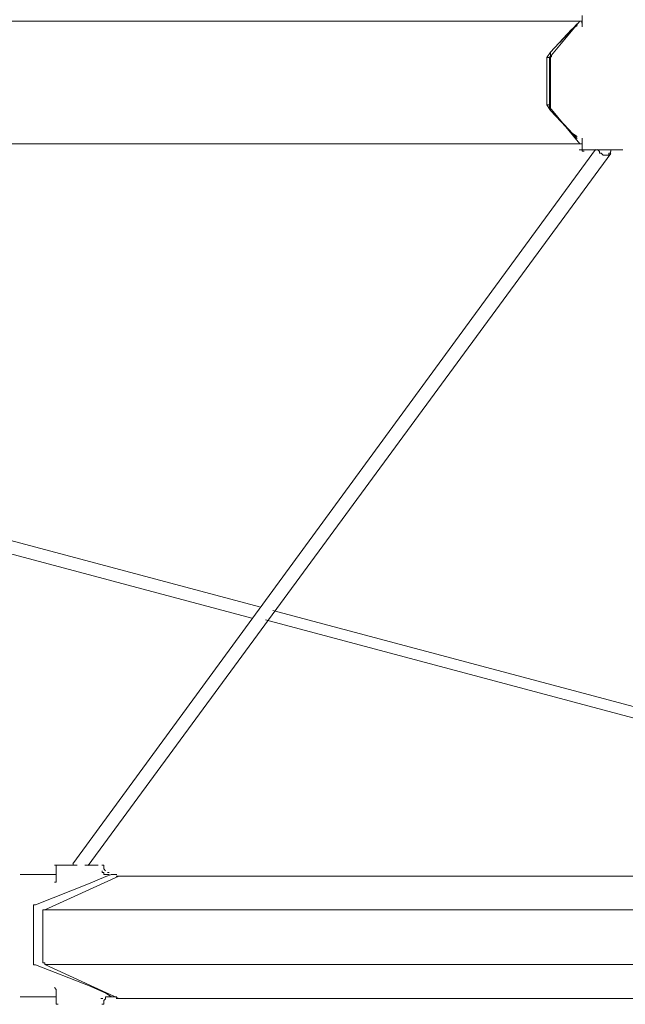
# Model space of a CAD drawing. Header units: millimetres. Extents: x 31.8 to 48.8, y -27.2 to 6.6.
# Tile 9 of 79: x 36.2 to 37.1, y -24.8 to -23.4. Entities that reach past the tile are written whole.
import ezdxf

# ---------------------------------------------------------------- set-up
doc = ezdxf.new("R2010")
doc.units = ezdxf.units.MM
doc.header["$MEASUREMENT"] = 0
doc.layers.add('Livello 1', color=7, linetype='Continuous', lineweight=0)

msp = doc.modelspace()

# ---------------------------------------------------------------- linework, layer by layer
at = {"layer": 'Livello 1', "color": 250, "lineweight": 5, "true_color": 0x1d1d1b}
for points, knots in [([(37.0174, -23.4122), (37.0174, -23.4122), (36.835, -23.4122), (36.835, -23.4122), (36.835, -23.4122), (36.6528, -23.4122), (36.6528, -23.4122), (36.6528, -23.4122), (36.4731, -23.4122), (36.4731, -23.4122), (36.4731, -23.4122), (36.2961, -23.4122), (36.2961, -23.4122), (36.2961, -23.4122), (36.1218, -23.4122), (36.1218, -23.4122), (36.1218, -23.4122), (35.9502, -23.4122), (35.9502, -23.4122), (35.9502, -23.4122), (35.7784, -23.4122), (35.7784, -23.4122), (35.7784, -23.4122), (35.6095, -23.4122), (35.6095, -23.4122), (35.6095, -23.4122), (35.4458, -23.4122), (35.4458, -23.4122), (35.4458, -23.4122), (35.2822, -23.4122), (35.2822, -23.4122), (35.2822, -23.4122), (35.1214, -23.4122), (35.1214, -23.4122), (35.1214, -23.4122), (34.9659, -23.4122), (34.9659, -23.4122), (34.9659, -23.4122), (34.8103, -23.4122), (34.8103, -23.4122), (34.8103, -23.4122), (34.6602, -23.4122), (34.6602, -23.4122), (34.6602, -23.4122), (34.5125, -23.4122), (34.5125, -23.4122), (34.5125, -23.4122), (34.3703, -23.4122), (34.3703, -23.4122), (34.3703, -23.4122), (34.2283, -23.4122), (34.2283, -23.4122), (34.2283, -23.4122), (34.0915, -23.4122), (34.0915, -23.4122), (34.0915, -23.4122), (33.9601, -23.4122), (33.9601, -23.4122), (33.9601, -23.4122), (33.8314, -23.4122), (33.8314, -23.4122), (33.8314, -23.4122), (33.7052, -23.4122), (33.7052, -23.4122), (33.7052, -23.4122), (33.5846, -23.4122), (33.5846, -23.4122), (33.5846, -23.4122), (33.4665, -23.4122), (33.4665, -23.4122), (33.4665, -23.4122), (33.3566, -23.4122), (33.3566, -23.4122), (33.3566, -23.4122), (33.2469, -23.4122), (33.2469, -23.4122), (33.2469, -23.4122), (33.1448, -23.4122), (33.1448, -23.4122), (33.1448, -23.4122), (33.0455, -23.4122), (33.0455, -23.4122), (33.0455, -23.4122), (32.9491, -23.4122), (32.9491, -23.4122), (32.9491, -23.4122), (32.8606, -23.4122), (32.8606, -23.4122), (32.8606, -23.4122), (32.7746, -23.4122), (32.7746, -23.4122), (32.7746, -23.4122), (32.6942, -23.4122), (32.6942, -23.4122), (32.6942, -23.4122), (32.6192, -23.4122), (32.6192, -23.4122), (32.6192, -23.4122), (32.5495, -23.4122), (32.5495, -23.4122), (32.5495, -23.4122), (32.4824, -23.4122), (32.4824, -23.4122), (32.4824, -23.4122), (32.4233, -23.4122), (32.4233, -23.4122), (32.4233, -23.4122), (32.367, -23.4122), (32.367, -23.4122), (32.367, -23.4122), (32.316, -23.4122), (32.316, -23.4122), (32.316, -23.4122), (32.2733, -23.4122), (32.2733, -23.4122), (32.2733, -23.4122), (32.2329, -23.4122), (32.2329, -23.4122), (32.2329, -23.4122), (32.1982, -23.4122), (32.1982, -23.4122), (32.1982, -23.4122), (32.1686, -23.4122), (32.1686, -23.4122), (32.1686, -23.4122), (32.1444, -23.4122), (32.1444, -23.4122), (32.1444, -23.4122), (32.1257, -23.4122), (32.1257, -23.4122), (32.1257, -23.4122), (32.1122, -23.4122), (32.1122, -23.4122), (32.1122, -23.4122), (32.104, -23.4122), (32.104, -23.4122), (32.104, -23.4122), (32.1013, -23.4122), (32.1013, -23.4122)], [0, 0, 0, 0, 1, 1, 1, 2, 2, 2, 3, 3, 3, 4, 4, 4, 5, 5, 5, 6, 6, 6, 7, 7, 7, 8, 8, 8, 9, 9, 9, 10, 10, 10, 11, 11, 11, 12, 12, 12, 13, 13, 13, 14, 14, 14, 15, 15, 15, 16, 16, 16, 17, 17, 17, 18, 18, 18, 19, 19, 19, 20, 20, 20, 21, 21, 21, 22, 22, 22, 23, 23, 23, 24, 24, 24, 25, 25, 25, 26, 26, 26, 27, 27, 27, 28, 28, 28, 29, 29, 29, 30, 30, 30, 31, 31, 31, 32, 32, 32, 33, 33, 33, 34, 34, 34, 35, 35, 35, 36, 36, 36, 37, 37, 37, 38, 38, 38, 39, 39, 39, 40, 40, 40, 41, 41, 41, 42, 42, 42, 43, 43, 43, 44, 44, 44, 45, 45, 45, 46, 46, 46, 46]), ([(37.0206, -23.4125), (37.0206, -23.4125), (37.0206, -23.4125), (37.0206, -23.4125), (37.0206, -23.4125), (37.0179, -23.4125), (37.0179, -23.4125)], [0, 0, 0, 0, 1, 1, 1, 2, 2, 2, 2]), ([(37.0213, -23.4177), (37.0213, -23.4177), (37.0213, -23.4177), (37.0213, -23.4177), (37.0213, -23.4177), (37.0213, -23.4204), (37.0213, -23.4204)], [0, 0, 0, 0, 1, 1, 1, 2, 2, 2, 2]), ([(36.9763, -23.4585), (36.9763, -23.4585), (36.9763, -23.4585), (36.9763, -23.4585), (36.9763, -23.4585), (36.9763, -23.4558), (36.9763, -23.4558)], [0, 0, 0, 0, 1, 1, 1, 2, 2, 2, 2]), ([(36.9777, -23.4603), (36.9777, -23.4603), (36.9777, -23.4603), (36.9777, -23.4603), (36.9777, -23.4603), (36.9777, -23.4628), (36.9777, -23.4628), (36.9777, -23.4628), (36.975, -23.4628), (36.975, -23.4628)], [0, 0, 0, 0, 1, 1, 1, 2, 2, 2, 3, 3, 3, 3]), ([(36.975, -23.5348), (36.975, -23.5348), (36.975, -23.5348), (36.975, -23.5348), (36.975, -23.5348), (36.9777, -23.5371), (36.9777, -23.5371)], [0, 0, 0, 0, 1, 1, 1, 2, 2, 2, 2]), ([(36.9763, -23.5382), (36.9763, -23.5382), (36.9763, -23.5382), (36.9763, -23.5382), (36.9763, -23.5382), (36.9763, -23.5355), (36.9763, -23.5355)], [0, 0, 0, 0, 1, 1, 1, 2, 2, 2, 2]), ([(37.0213, -23.5773), (37.0213, -23.5773), (37.0213, -23.5773), (37.0213, -23.5773), (37.0213, -23.5773), (37.0213, -23.58), (37.0213, -23.58)], [0, 0, 0, 0, 1, 1, 1, 2, 2, 2, 2]), ([(32.1013, -23.5852), (32.1013, -23.5852), (32.104, -23.5852), (32.104, -23.5852), (32.104, -23.5852), (32.1122, -23.5852), (32.1122, -23.5852), (32.1122, -23.5852), (32.1257, -23.5852), (32.1257, -23.5852), (32.1257, -23.5852), (32.1444, -23.5852), (32.1444, -23.5852), (32.1444, -23.5852), (32.1686, -23.5852), (32.1686, -23.5852), (32.1686, -23.5852), (32.1982, -23.5852), (32.1982, -23.5852), (32.1982, -23.5852), (32.2329, -23.5852), (32.2329, -23.5852), (32.2329, -23.5852), (32.2733, -23.5852), (32.2733, -23.5852), (32.2733, -23.5852), (32.316, -23.5852), (32.316, -23.5852), (32.316, -23.5852), (32.367, -23.5852), (32.367, -23.5852), (32.367, -23.5852), (32.4233, -23.5852), (32.4233, -23.5852), (32.4233, -23.5852), (32.4824, -23.5852), (32.4824, -23.5852), (32.4824, -23.5852), (32.5495, -23.5852), (32.5495, -23.5852), (32.5495, -23.5852), (32.6192, -23.5852), (32.6192, -23.5852), (32.6192, -23.5852), (32.6942, -23.5852), (32.6942, -23.5852), (32.6942, -23.5852), (32.7746, -23.5852), (32.7746, -23.5852), (32.7746, -23.5852), (32.8606, -23.5852), (32.8606, -23.5852), (32.8606, -23.5852), (32.9491, -23.5852), (32.9491, -23.5852), (32.9491, -23.5852), (33.0455, -23.5852), (33.0455, -23.5852), (33.0455, -23.5852), (33.1448, -23.5852), (33.1448, -23.5852), (33.1448, -23.5852), (33.2469, -23.5852), (33.2469, -23.5852), (33.2469, -23.5852), (33.3566, -23.5852), (33.3566, -23.5852), (33.3566, -23.5852), (33.4665, -23.5852), (33.4665, -23.5852), (33.4665, -23.5852), (33.5846, -23.5852), (33.5846, -23.5852), (33.5846, -23.5852), (33.7052, -23.5852), (33.7052, -23.5852), (33.7052, -23.5852), (33.8314, -23.5852), (33.8314, -23.5852), (33.8314, -23.5852), (33.9601, -23.5852), (33.9601, -23.5852), (33.9601, -23.5852), (34.0915, -23.5852), (34.0915, -23.5852), (34.0915, -23.5852), (34.2283, -23.5852), (34.2283, -23.5852), (34.2283, -23.5852), (34.3703, -23.5852), (34.3703, -23.5852), (34.3703, -23.5852), (34.5125, -23.5852), (34.5125, -23.5852), (34.5125, -23.5852), (34.6602, -23.5852), (34.6602, -23.5852), (34.6602, -23.5852), (34.8103, -23.5852), (34.8103, -23.5852), (34.8103, -23.5852), (34.9659, -23.5852), (34.9659, -23.5852), (34.9659, -23.5852), (35.1214, -23.5852), (35.1214, -23.5852), (35.1214, -23.5852), (35.2822, -23.5852), (35.2822, -23.5852), (35.2822, -23.5852), (35.4458, -23.5852), (35.4458, -23.5852), (35.4458, -23.5852), (35.6095, -23.5852), (35.6095, -23.5852), (35.6095, -23.5852), (35.7784, -23.5852), (35.7784, -23.5852), (35.7784, -23.5852), (35.9502, -23.5852), (35.9502, -23.5852), (35.9502, -23.5852), (36.1218, -23.5852), (36.1218, -23.5852), (36.1218, -23.5852), (36.2961, -23.5852), (36.2961, -23.5852), (36.2961, -23.5852), (36.4731, -23.5852), (36.4731, -23.5852), (36.4731, -23.5852), (36.6528, -23.5852), (36.6528, -23.5852), (36.6528, -23.5852), (36.835, -23.5852), (36.835, -23.5852), (36.835, -23.5852), (37.0174, -23.5852), (37.0174, -23.5852)], [0, 0, 0, 0, 1, 1, 1, 2, 2, 2, 3, 3, 3, 4, 4, 4, 5, 5, 5, 6, 6, 6, 7, 7, 7, 8, 8, 8, 9, 9, 9, 10, 10, 10, 11, 11, 11, 12, 12, 12, 13, 13, 13, 14, 14, 14, 15, 15, 15, 16, 16, 16, 17, 17, 17, 18, 18, 18, 19, 19, 19, 20, 20, 20, 21, 21, 21, 22, 22, 22, 23, 23, 23, 24, 24, 24, 25, 25, 25, 26, 26, 26, 27, 27, 27, 28, 28, 28, 29, 29, 29, 30, 30, 30, 31, 31, 31, 32, 32, 32, 33, 33, 33, 34, 34, 34, 35, 35, 35, 36, 36, 36, 37, 37, 37, 38, 38, 38, 39, 39, 39, 40, 40, 40, 41, 41, 41, 42, 42, 42, 43, 43, 43, 44, 44, 44, 45, 45, 45, 46, 46, 46, 46]), ([(37.0784, -23.594), (37.0784, -23.594), (37.0784, -23.594), (37.0784, -23.594), (37.0784, -23.594), (37.073, -23.594), (37.073, -23.594), (37.073, -23.594), (37.0621, -23.594), (37.0621, -23.594), (37.0621, -23.594), (37.0515, -23.594), (37.0515, -23.594), (37.0515, -23.594), (37.038, -23.594), (37.038, -23.594), (37.038, -23.594), (37.0274, -23.594), (37.0274, -23.594), (37.0274, -23.594), (37.0219, -23.594), (37.0219, -23.594), (37.0219, -23.594), (37.0167, -23.594), (37.0167, -23.594)], [0, 0, 0, 0, 1, 1, 1, 2, 2, 2, 3, 3, 3, 4, 4, 4, 5, 5, 5, 6, 6, 6, 7, 7, 7, 8, 8, 8, 8]), ([(37.0179, -23.5852), (37.0179, -23.5852), (37.0179, -23.5852), (37.0179, -23.5852), (37.0179, -23.5852), (37.0206, -23.5852), (37.0206, -23.5852)], [0, 0, 0, 0, 1, 1, 1, 2, 2, 2, 2]), ([(37.0213, -23.5931), (37.0213, -23.5931), (37.0213, -23.5931), (37.0213, -23.5931), (37.0213, -23.5931), (37.0213, -23.5958), (37.0213, -23.5958), (37.0213, -23.5958), (37.024, -23.5958), (37.024, -23.5958)], [0, 0, 0, 0, 1, 1, 1, 2, 2, 2, 3, 3, 3, 3]), ([(37.0531, -23.6014), (37.0531, -23.6014), (37.0531, -23.6014), (37.0531, -23.6014), (37.0531, -23.6014), (37.0508, -23.6014), (37.0508, -23.6014), (37.0508, -23.6014), (37.0481, -23.5987), (37.0481, -23.5987), (37.0481, -23.5987), (37.0454, -23.5987), (37.0454, -23.5987), (37.0454, -23.5987), (37.0454, -23.596), (37.0454, -23.596), (37.0454, -23.596), (37.0427, -23.5935), (37.0427, -23.5935)], [0, 0, 0, 0, 1, 1, 1, 2, 2, 2, 3, 3, 3, 4, 4, 4, 5, 5, 5, 6, 6, 6, 6]), ([(37.0612, -23.596), (37.0612, -23.596), (37.0612, -23.596), (37.0612, -23.596), (37.0612, -23.596), (37.0612, -23.5987), (37.0612, -23.5987), (37.0612, -23.5987), (37.0585, -23.5987), (37.0585, -23.5987), (37.0585, -23.5987), (37.0585, -23.6014), (37.0585, -23.6014), (37.0585, -23.6014), (37.056, -23.6014), (37.056, -23.6014), (37.056, -23.6014), (37.0531, -23.6014), (37.0531, -23.6014)], [0, 0, 0, 0, 1, 1, 1, 2, 2, 2, 3, 3, 3, 4, 4, 4, 5, 5, 5, 6, 6, 6, 6]), ([(36.2762, -24.6034), (36.2762, -24.6034), (36.2762, -24.6034), (36.2762, -24.6034), (36.2762, -24.6034), (36.2787, -24.6034), (36.2787, -24.6034), (36.2787, -24.6034), (36.2841, -24.6034), (36.2841, -24.6034), (36.2841, -24.6034), (36.2947, -24.6034), (36.2947, -24.6034), (36.2947, -24.6034), (36.3083, -24.6034), (36.3083, -24.6034)], [0, 0, 0, 0, 1, 1, 1, 2, 2, 2, 3, 3, 3, 4, 4, 4, 5, 5, 5, 5]), ([(36.2814, -24.6034), (36.2814, -24.6034), (36.2814, -24.6034), (36.2814, -24.6034), (36.2814, -24.6034), (36.2787, -24.6034), (36.2787, -24.6034), (36.2787, -24.6034), (36.2787, -24.6061), (36.2787, -24.6061)], [0, 0, 0, 0, 1, 1, 1, 2, 2, 2, 3, 3, 3, 3]), ([(36.3189, -24.6034), (36.3189, -24.6034), (36.3189, -24.6034), (36.3189, -24.6034), (36.3189, -24.6034), (36.3297, -24.6034), (36.3297, -24.6034), (36.3297, -24.6034), (36.3351, -24.6034), (36.3351, -24.6034), (36.3351, -24.6034), (36.3379, -24.6034), (36.3379, -24.6034)], [0, 0, 0, 0, 1, 1, 1, 2, 2, 2, 3, 3, 3, 4, 4, 4, 4]), ([(36.3458, -24.6061), (36.3458, -24.6061), (36.3458, -24.6061), (36.3458, -24.6061), (36.3458, -24.6061), (36.3458, -24.6034), (36.3458, -24.6034), (36.3458, -24.6034), (36.343, -24.6034), (36.343, -24.6034)], [0, 0, 0, 0, 1, 1, 1, 2, 2, 2, 3, 3, 3, 3]), ([(36.3433, -24.6113), (36.3433, -24.6113), (36.3433, -24.614), (36.3433, -24.614), (36.3433, -24.614), (36.346, -24.614), (36.346, -24.614), (36.346, -24.614), (36.346, -24.6165), (36.346, -24.6165), (36.346, -24.6165), (36.3487, -24.6165), (36.3487, -24.6165)], [0, 0, 0, 0, 1, 1, 1, 2, 2, 2, 3, 3, 3, 4, 4, 4, 4]), ([(36.3534, -24.6165), (36.3534, -24.6165), (36.3534, -24.6165), (36.3534, -24.6165), (36.3534, -24.6165), (36.3509, -24.6165), (36.3509, -24.6165)], [0, 0, 0, 0, 1, 1, 1, 2, 2, 2, 2]), ([(36.3591, -24.6165), (36.3591, -24.6165), (36.3591, -24.6165), (36.3591, -24.6165), (36.3591, -24.6165), (36.3564, -24.6165), (36.3564, -24.6165)], [0, 0, 0, 0, 1, 1, 1, 2, 2, 2, 2]), ([(37.8864, -24.619), (37.8864, -24.619), (37.7496, -24.619), (37.7496, -24.619), (37.7496, -24.619), (37.6155, -24.619), (37.6155, -24.619), (37.6155, -24.619), (37.4841, -24.619), (37.4841, -24.619), (37.4841, -24.619), (37.3552, -24.619), (37.3552, -24.619), (37.3552, -24.619), (37.2267, -24.619), (37.2267, -24.619), (37.2267, -24.619), (37.1007, -24.619), (37.1007, -24.619), (37.1007, -24.619), (36.9799, -24.619), (36.9799, -24.619), (36.9799, -24.619), (36.8594, -24.619), (36.8594, -24.619), (36.8594, -24.619), (36.744, -24.619), (36.744, -24.619), (36.744, -24.619), (36.6311, -24.619), (36.6311, -24.619), (36.6311, -24.619), (36.5212, -24.619), (36.5212, -24.619), (36.5212, -24.619), (36.4142, -24.619), (36.4142, -24.619), (36.4142, -24.619), (36.3631, -24.619), (36.3631, -24.619)], [0, 0, 0, 0, 1, 1, 1, 2, 2, 2, 3, 3, 3, 4, 4, 4, 5, 5, 5, 6, 6, 6, 7, 7, 7, 8, 8, 8, 9, 9, 9, 10, 10, 10, 11, 11, 11, 12, 12, 12, 13, 13, 13, 13]), ([(36.3695, -24.619), (36.3695, -24.619), (36.4713, -24.619), (36.4713, -24.619), (36.4713, -24.619), (36.5756, -24.619), (36.5756, -24.619), (36.5756, -24.619), (36.6858, -24.619), (36.6858, -24.619), (36.6858, -24.619), (36.7982, -24.619), (36.7982, -24.619), (36.7982, -24.619), (36.9133, -24.619), (36.9133, -24.619), (36.9133, -24.619), (37.0312, -24.619), (37.0312, -24.619), (37.0312, -24.619), (37.1517, -24.619), (37.1517, -24.619), (37.1517, -24.619), (37.275, -24.619), (37.275, -24.619), (37.275, -24.619), (37.401, -24.619), (37.401, -24.619), (37.401, -24.619), (37.5297, -24.619), (37.5297, -24.619), (37.5297, -24.619), (37.6609, -24.619), (37.6609, -24.619), (37.6609, -24.619), (37.792, -24.619), (37.792, -24.619), (37.792, -24.619), (37.9261, -24.619), (37.9261, -24.619), (37.9261, -24.619), (38.0602, -24.619), (38.0602, -24.619), (38.0602, -24.619), (38.1966, -24.619), (38.1966, -24.619), (38.1966, -24.619), (38.3334, -24.619), (38.3334, -24.619), (38.3334, -24.619), (38.47, -24.619), (38.47, -24.619), (38.47, -24.619), (38.6091, -24.619), (38.6091, -24.619), (38.6091, -24.619), (38.7486, -24.619), (38.7486, -24.619), (38.7486, -24.619), (38.8879, -24.619), (38.8879, -24.619), (38.8879, -24.619), (39.0274, -24.619), (39.0274, -24.619), (39.0274, -24.619), (39.1665, -24.619), (39.1665, -24.619), (39.1665, -24.619), (39.3033, -24.619), (39.3033, -24.619), (39.3033, -24.619), (39.4426, -24.619), (39.4426, -24.619), (39.4426, -24.619), (39.5792, -24.619), (39.5792, -24.619), (39.5792, -24.619), (39.7158, -24.619), (39.7158, -24.619), (39.7158, -24.619), (39.8499, -24.619), (39.8499, -24.619), (39.8499, -24.619), (39.9836, -24.619), (39.9836, -24.619), (39.9836, -24.619), (40.115, -24.619), (40.115, -24.619), (40.115, -24.619), (40.2464, -24.619), (40.2464, -24.619), (40.2464, -24.619), (40.3723, -24.619), (40.3723, -24.619), (40.3723, -24.619), (40.4981, -24.619), (40.4981, -24.619), (40.4981, -24.619), (40.6214, -24.619), (40.6214, -24.619), (40.6214, -24.619), (40.7446, -24.619), (40.7446, -24.619), (40.7446, -24.619), (40.8625, -24.619), (40.8625, -24.619), (40.8625, -24.619), (40.9778, -24.619), (40.9778, -24.619), (40.9778, -24.619), (41.0903, -24.619), (41.0903, -24.619), (41.0903, -24.619), (41.1973, -24.619), (41.1973, -24.619), (41.1973, -24.619), (41.3045, -24.619), (41.3045, -24.619), (41.3045, -24.619), (41.4066, -24.619), (41.4066, -24.619)], [0, 0, 0, 0, 1, 1, 1, 2, 2, 2, 3, 3, 3, 4, 4, 4, 5, 5, 5, 6, 6, 6, 7, 7, 7, 8, 8, 8, 9, 9, 9, 10, 10, 10, 11, 11, 11, 12, 12, 12, 13, 13, 13, 14, 14, 14, 15, 15, 15, 16, 16, 16, 17, 17, 17, 18, 18, 18, 19, 19, 19, 20, 20, 20, 21, 21, 21, 22, 22, 22, 23, 23, 23, 24, 24, 24, 25, 25, 25, 26, 26, 26, 27, 27, 27, 28, 28, 28, 29, 29, 29, 30, 30, 30, 31, 31, 31, 32, 32, 32, 33, 33, 33, 34, 34, 34, 35, 35, 35, 36, 36, 36, 37, 37, 37, 38, 38, 38, 39, 39, 39, 40, 40, 40, 40]), ([(36.2787, -24.6246), (36.2787, -24.6246), (36.2787, -24.6273), (36.2787, -24.6273), (36.2787, -24.6273), (36.276, -24.6273), (36.276, -24.6273)], [0, 0, 0, 0, 1, 1, 1, 2, 2, 2, 2]), ([(36.2491, -24.6592), (36.2491, -24.6592), (36.2491, -24.6592), (36.2491, -24.6592), (36.2491, -24.6592), (36.2464, -24.6592), (36.2464, -24.6592), (36.2464, -24.6592), (36.2464, -24.6619), (36.2464, -24.6619)], [0, 0, 0, 0, 1, 1, 1, 2, 2, 2, 3, 3, 3, 3]), ([(36.2597, -24.6693), (36.2597, -24.6693), (36.2597, -24.6693), (36.2597, -24.6693), (36.2597, -24.6693), (36.2597, -24.6666), (36.2597, -24.6666), (36.2597, -24.6666), (36.2624, -24.6666), (36.2624, -24.6666)], [0, 0, 0, 0, 1, 1, 1, 2, 2, 2, 3, 3, 3, 3]), ([(36.2624, -24.6666), (36.2624, -24.6666), (36.3668, -24.6666), (36.3668, -24.6666), (36.3668, -24.6666), (36.4767, -24.6666), (36.4767, -24.6666), (36.4767, -24.6666), (36.5918, -24.6666), (36.5918, -24.6666), (36.5918, -24.6666), (36.7097, -24.6666), (36.7097, -24.6666), (36.7097, -24.6666), (36.8275, -24.6666), (36.8275, -24.6666), (36.8275, -24.6666), (36.9508, -24.6666), (36.9508, -24.6666), (36.9508, -24.6666), (37.0768, -24.6666), (37.0768, -24.6666), (37.0768, -24.6666), (37.2055, -24.6666), (37.2055, -24.6666), (37.2055, -24.6666), (37.3367, -24.6666), (37.3367, -24.6666), (37.3367, -24.6666), (37.4708, -24.6666), (37.4708, -24.6666), (37.4708, -24.6666), (37.6071, -24.6666), (37.6071, -24.6666), (37.6071, -24.6666), (37.7439, -24.6666), (37.7439, -24.6666), (37.7439, -24.6666), (37.8832, -24.6666), (37.8832, -24.6666), (37.8832, -24.6666), (38.0252, -24.6666), (38.0252, -24.6666), (38.0252, -24.6666), (38.1673, -24.6666), (38.1673, -24.6666), (38.1673, -24.6666), (38.309, -24.6666), (38.309, -24.6666), (38.309, -24.6666), (38.454, -24.6666), (38.454, -24.6666), (38.454, -24.6666), (38.5987, -24.6666), (38.5987, -24.6666), (38.5987, -24.6666), (38.7432, -24.6666), (38.7432, -24.6666), (38.7432, -24.6666), (38.8879, -24.6666), (38.8879, -24.6666), (38.8879, -24.6666), (39.0326, -24.6666), (39.0326, -24.6666), (39.0326, -24.6666), (39.1773, -24.6666), (39.1773, -24.6666), (39.1773, -24.6666), (39.3221, -24.6666), (39.3221, -24.6666), (39.3221, -24.6666), (39.4666, -24.6666), (39.4666, -24.6666), (39.4666, -24.6666), (39.6088, -24.6666), (39.6088, -24.6666), (39.6088, -24.6666), (39.7506, -24.6666), (39.7506, -24.6666), (39.7506, -24.6666), (39.8899, -24.6666), (39.8899, -24.6666), (39.8899, -24.6666), (40.0294, -24.6666), (40.0294, -24.6666), (40.0294, -24.6666), (40.1685, -24.6666), (40.1685, -24.6666), (40.1685, -24.6666), (40.3026, -24.6666), (40.3026, -24.6666), (40.3026, -24.6666), (40.4365, -24.6666), (40.4365, -24.6666), (40.4365, -24.6666), (40.5678, -24.6666), (40.5678, -24.6666), (40.5678, -24.6666), (40.6965, -24.6666), (40.6965, -24.6666), (40.6965, -24.6666), (40.8223, -24.6666), (40.8223, -24.6666), (40.8223, -24.6666), (40.9456, -24.6666), (40.9456, -24.6666), (40.9456, -24.6666), (41.0661, -24.6666), (41.0661, -24.6666), (41.0661, -24.6666), (41.184, -24.6666), (41.184, -24.6666), (41.184, -24.6666), (41.2966, -24.6666), (41.2966, -24.6666), (41.2966, -24.6666), (41.4066, -24.6666), (41.4066, -24.6666), (41.4066, -24.6666), (41.5136, -24.6666), (41.5136, -24.6666)], [0, 0, 0, 0, 1, 1, 1, 2, 2, 2, 3, 3, 3, 4, 4, 4, 5, 5, 5, 6, 6, 6, 7, 7, 7, 8, 8, 8, 9, 9, 9, 10, 10, 10, 11, 11, 11, 12, 12, 12, 13, 13, 13, 14, 14, 14, 15, 15, 15, 16, 16, 16, 17, 17, 17, 18, 18, 18, 19, 19, 19, 20, 20, 20, 21, 21, 21, 22, 22, 22, 23, 23, 23, 24, 24, 24, 25, 25, 25, 26, 26, 26, 27, 27, 27, 28, 28, 28, 29, 29, 29, 30, 30, 30, 31, 31, 31, 32, 32, 32, 33, 33, 33, 34, 34, 34, 35, 35, 35, 36, 36, 36, 37, 37, 37, 38, 38, 38, 39, 39, 39, 40, 40, 40, 40]), ([(36.2464, -24.7416), (36.2464, -24.7416), (36.2464, -24.7416), (36.2464, -24.7416), (36.2464, -24.7416), (36.2464, -24.7443), (36.2464, -24.7443), (36.2464, -24.7443), (36.2491, -24.7443), (36.2491, -24.7443)], [0, 0, 0, 0, 1, 1, 1, 2, 2, 2, 3, 3, 3, 3]), ([(36.2624, -24.7438), (36.2624, -24.7438), (36.2624, -24.7411), (36.2624, -24.7411), (36.2624, -24.7411), (36.2597, -24.7411), (36.2597, -24.7411), (36.2597, -24.7411), (36.2597, -24.7386), (36.2597, -24.7386)], [0, 0, 0, 0, 1, 1, 1, 2, 2, 2, 3, 3, 3, 3]), ([(41.5136, -24.7438), (41.5136, -24.7438), (41.4066, -24.7438), (41.4066, -24.7438), (41.4066, -24.7438), (41.2966, -24.7438), (41.2966, -24.7438), (41.2966, -24.7438), (41.184, -24.7438), (41.184, -24.7438), (41.184, -24.7438), (41.0661, -24.7438), (41.0661, -24.7438), (41.0661, -24.7438), (40.9456, -24.7438), (40.9456, -24.7438), (40.9456, -24.7438), (40.8223, -24.7438), (40.8223, -24.7438), (40.8223, -24.7438), (40.6965, -24.7438), (40.6965, -24.7438), (40.6965, -24.7438), (40.5678, -24.7438), (40.5678, -24.7438), (40.5678, -24.7438), (40.4365, -24.7438), (40.4365, -24.7438), (40.4365, -24.7438), (40.3026, -24.7438), (40.3026, -24.7438), (40.3026, -24.7438), (40.1685, -24.7438), (40.1685, -24.7438), (40.1685, -24.7438), (40.0294, -24.7438), (40.0294, -24.7438), (40.0294, -24.7438), (39.8899, -24.7438), (39.8899, -24.7438), (39.8899, -24.7438), (39.7506, -24.7438), (39.7506, -24.7438), (39.7506, -24.7438), (39.6088, -24.7438), (39.6088, -24.7438), (39.6088, -24.7438), (39.4666, -24.7438), (39.4666, -24.7438), (39.4666, -24.7438), (39.3221, -24.7438), (39.3221, -24.7438), (39.3221, -24.7438), (39.1773, -24.7438), (39.1773, -24.7438), (39.1773, -24.7438), (39.0326, -24.7438), (39.0326, -24.7438), (39.0326, -24.7438), (38.8879, -24.7438), (38.8879, -24.7438), (38.8879, -24.7438), (38.7432, -24.7438), (38.7432, -24.7438), (38.7432, -24.7438), (38.5987, -24.7438), (38.5987, -24.7438), (38.5987, -24.7438), (38.454, -24.7438), (38.454, -24.7438), (38.454, -24.7438), (38.309, -24.7438), (38.309, -24.7438), (38.309, -24.7438), (38.1673, -24.7438), (38.1673, -24.7438), (38.1673, -24.7438), (38.0252, -24.7438), (38.0252, -24.7438), (38.0252, -24.7438), (37.8832, -24.7438), (37.8832, -24.7438), (37.8832, -24.7438), (37.7439, -24.7438), (37.7439, -24.7438), (37.7439, -24.7438), (37.6071, -24.7438), (37.6071, -24.7438), (37.6071, -24.7438), (37.4708, -24.7438), (37.4708, -24.7438), (37.4708, -24.7438), (37.3367, -24.7438), (37.3367, -24.7438), (37.3367, -24.7438), (37.2055, -24.7438), (37.2055, -24.7438), (37.2055, -24.7438), (37.0768, -24.7438), (37.0768, -24.7438), (37.0768, -24.7438), (36.9508, -24.7438), (36.9508, -24.7438), (36.9508, -24.7438), (36.8275, -24.7438), (36.8275, -24.7438), (36.8275, -24.7438), (36.7097, -24.7438), (36.7097, -24.7438), (36.7097, -24.7438), (36.5918, -24.7438), (36.5918, -24.7438), (36.5918, -24.7438), (36.4767, -24.7438), (36.4767, -24.7438), (36.4767, -24.7438), (36.3668, -24.7438), (36.3668, -24.7438), (36.3668, -24.7438), (36.2624, -24.7438), (36.2624, -24.7438)], [0, 0, 0, 0, 1, 1, 1, 2, 2, 2, 3, 3, 3, 4, 4, 4, 5, 5, 5, 6, 6, 6, 7, 7, 7, 8, 8, 8, 9, 9, 9, 10, 10, 10, 11, 11, 11, 12, 12, 12, 13, 13, 13, 14, 14, 14, 15, 15, 15, 16, 16, 16, 17, 17, 17, 18, 18, 18, 19, 19, 19, 20, 20, 20, 21, 21, 21, 22, 22, 22, 23, 23, 23, 24, 24, 24, 25, 25, 25, 26, 26, 26, 27, 27, 27, 28, 28, 28, 29, 29, 29, 30, 30, 30, 31, 31, 31, 32, 32, 32, 33, 33, 33, 34, 34, 34, 35, 35, 35, 36, 36, 36, 37, 37, 37, 38, 38, 38, 39, 39, 39, 40, 40, 40, 40]), ([(36.276, -24.7761), (36.276, -24.7761), (36.276, -24.7761), (36.276, -24.7761), (36.276, -24.7761), (36.2787, -24.7788), (36.2787, -24.7788)], [0, 0, 0, 0, 1, 1, 1, 2, 2, 2, 2]), ([(36.3482, -24.7919), (36.3482, -24.7919), (36.3482, -24.7892), (36.3482, -24.7892), (36.3482, -24.7892), (36.3509, -24.7892), (36.3509, -24.7892)], [0, 0, 0, 0, 1, 1, 1, 2, 2, 2, 2]), ([(36.3509, -24.7892), (36.3509, -24.7892), (36.3509, -24.7892), (36.3509, -24.7892), (36.3509, -24.7892), (36.3534, -24.7892), (36.3534, -24.7892)], [0, 0, 0, 0, 1, 1, 1, 2, 2, 2, 2]), ([(36.3564, -24.7892), (36.3564, -24.7892), (36.3564, -24.7892), (36.3564, -24.7892), (36.3564, -24.7892), (36.3591, -24.7892), (36.3591, -24.7892)], [0, 0, 0, 0, 1, 1, 1, 2, 2, 2, 2]), ([(36.2787, -24.7973), (36.2787, -24.7973), (36.2787, -24.7973), (36.2787, -24.7973), (36.2787, -24.7973), (36.2787, -24.7998), (36.2787, -24.7998), (36.2787, -24.7998), (36.2814, -24.7998), (36.2814, -24.7998)], [0, 0, 0, 0, 1, 1, 1, 2, 2, 2, 3, 3, 3, 3]), ([(36.343, -24.7998), (36.343, -24.7998), (36.343, -24.7998), (36.343, -24.7998), (36.343, -24.7998), (36.3458, -24.7998), (36.3458, -24.7998), (36.3458, -24.7998), (36.3458, -24.7973), (36.3458, -24.7973)], [0, 0, 0, 0, 1, 1, 1, 2, 2, 2, 3, 3, 3, 3]), ([(36.3458, -24.7946), (36.3458, -24.7946), (36.3458, -24.7946), (36.3458, -24.7946), (36.3458, -24.7946), (36.3482, -24.7919), (36.3482, -24.7919)], [0, 0, 0, 0, 1, 1, 1, 2, 2, 2, 2]), ([(36.3631, -24.7917), (36.3631, -24.7917), (36.4142, -24.7917), (36.4142, -24.7917), (36.4142, -24.7917), (36.5212, -24.7917), (36.5212, -24.7917), (36.5212, -24.7917), (36.6311, -24.7917), (36.6311, -24.7917), (36.6311, -24.7917), (36.744, -24.7917), (36.744, -24.7917), (36.744, -24.7917), (36.8594, -24.7917), (36.8594, -24.7917), (36.8594, -24.7917), (36.9799, -24.7917), (36.9799, -24.7917), (36.9799, -24.7917), (37.1007, -24.7917), (37.1007, -24.7917), (37.1007, -24.7917), (37.2267, -24.7917), (37.2267, -24.7917), (37.2267, -24.7917), (37.3552, -24.7917), (37.3552, -24.7917), (37.3552, -24.7917), (37.4841, -24.7917), (37.4841, -24.7917), (37.4841, -24.7917), (37.6155, -24.7917), (37.6155, -24.7917), (37.6155, -24.7917), (37.7496, -24.7917), (37.7496, -24.7917), (37.7496, -24.7917), (37.8864, -24.7917), (37.8864, -24.7917)], [0, 0, 0, 0, 1, 1, 1, 2, 2, 2, 3, 3, 3, 4, 4, 4, 5, 5, 5, 6, 6, 6, 7, 7, 7, 8, 8, 8, 9, 9, 9, 10, 10, 10, 11, 11, 11, 12, 12, 12, 13, 13, 13, 13]), ([(36.3668, -24.7917), (36.3668, -24.7917), (36.4713, -24.7917), (36.4713, -24.7917), (36.4713, -24.7917), (36.5756, -24.7917), (36.5756, -24.7917), (36.5756, -24.7917), (36.6858, -24.7917), (36.6858, -24.7917), (36.6858, -24.7917), (36.7955, -24.7917), (36.7955, -24.7917), (36.7955, -24.7917), (36.9133, -24.7917), (36.9133, -24.7917), (36.9133, -24.7917), (37.0312, -24.7917), (37.0312, -24.7917), (37.0312, -24.7917), (37.1517, -24.7917), (37.1517, -24.7917), (37.1517, -24.7917), (37.275, -24.7917), (37.275, -24.7917), (37.275, -24.7917), (37.401, -24.7917), (37.401, -24.7917), (37.401, -24.7917), (37.5297, -24.7917), (37.5297, -24.7917), (37.5297, -24.7917), (37.6581, -24.7917), (37.6581, -24.7917), (37.6581, -24.7917), (37.7893, -24.7917), (37.7893, -24.7917), (37.7893, -24.7917), (37.9234, -24.7917), (37.9234, -24.7917), (37.9234, -24.7917), (38.0602, -24.7917), (38.0602, -24.7917), (38.0602, -24.7917), (38.1966, -24.7917), (38.1966, -24.7917), (38.1966, -24.7917), (38.3334, -24.7917), (38.3334, -24.7917), (38.3334, -24.7917), (38.47, -24.7917), (38.47, -24.7917), (38.47, -24.7917), (38.6091, -24.7917), (38.6091, -24.7917), (38.6091, -24.7917), (38.7486, -24.7917), (38.7486, -24.7917), (38.7486, -24.7917), (38.8879, -24.7917), (38.8879, -24.7917), (38.8879, -24.7917), (39.0274, -24.7917), (39.0274, -24.7917), (39.0274, -24.7917), (39.1665, -24.7917), (39.1665, -24.7917), (39.1665, -24.7917), (39.3033, -24.7917), (39.3033, -24.7917), (39.3033, -24.7917), (39.4426, -24.7917), (39.4426, -24.7917), (39.4426, -24.7917), (39.5792, -24.7917), (39.5792, -24.7917), (39.5792, -24.7917), (39.7158, -24.7917), (39.7158, -24.7917), (39.7158, -24.7917), (39.8499, -24.7917), (39.8499, -24.7917), (39.8499, -24.7917), (39.9836, -24.7917), (39.9836, -24.7917), (39.9836, -24.7917), (40.115, -24.7917), (40.115, -24.7917), (40.115, -24.7917), (40.2464, -24.7917), (40.2464, -24.7917), (40.2464, -24.7917), (40.3748, -24.7917), (40.3748, -24.7917), (40.3748, -24.7917), (40.5008, -24.7917), (40.5008, -24.7917), (40.5008, -24.7917), (40.6241, -24.7917), (40.6241, -24.7917), (40.6241, -24.7917), (40.7446, -24.7917), (40.7446, -24.7917), (40.7446, -24.7917), (40.8625, -24.7917), (40.8625, -24.7917), (40.8625, -24.7917), (40.9778, -24.7917), (40.9778, -24.7917), (40.9778, -24.7917), (41.0903, -24.7917), (41.0903, -24.7917), (41.0903, -24.7917), (41.2, -24.7917), (41.2, -24.7917), (41.2, -24.7917), (41.3045, -24.7917), (41.3045, -24.7917), (41.3045, -24.7917), (41.4066, -24.7917), (41.4066, -24.7917)], [0, 0, 0, 0, 1, 1, 1, 2, 2, 2, 3, 3, 3, 4, 4, 4, 5, 5, 5, 6, 6, 6, 7, 7, 7, 8, 8, 8, 9, 9, 9, 10, 10, 10, 11, 11, 11, 12, 12, 12, 13, 13, 13, 14, 14, 14, 15, 15, 15, 16, 16, 16, 17, 17, 17, 18, 18, 18, 19, 19, 19, 20, 20, 20, 21, 21, 21, 22, 22, 22, 23, 23, 23, 24, 24, 24, 25, 25, 25, 26, 26, 26, 27, 27, 27, 28, 28, 28, 29, 29, 29, 30, 30, 30, 31, 31, 31, 32, 32, 32, 33, 33, 33, 34, 34, 34, 35, 35, 35, 36, 36, 36, 37, 37, 37, 38, 38, 38, 39, 39, 39, 40, 40, 40, 40])]:
    msp.add_open_spline(points, degree=3, knots=knots, dxfattribs=at)
for points in [[(36.9777, -23.4603), (36.9777, -23.4603), (37.0179, -23.4125), (37.0179, -23.4125)], [(37.0206, -23.4149), (37.0206, -23.4149), (37.0206, -23.4125), (37.0206, -23.4125)], [(37.0213, -23.4043), (37.0213, -23.4043), (37.0213, -23.4177), (37.0213, -23.4177)], [(36.9763, -23.4558), (36.9763, -23.4558), (37.0059, -23.424), (37.0059, -23.424)], [(36.9896, -23.4425), (36.9896, -23.4425), (37.014, -23.4161), (37.014, -23.4161)], [(37.0059, -23.424), (37.0059, -23.424), (37.014, -23.4186), (37.014, -23.4186)], [(36.9711, -23.4637), (36.9711, -23.4637), (36.9763, -23.4558), (36.9763, -23.4558)], [(36.9763, -23.4637), (36.9763, -23.4637), (36.9711, -23.4637), (36.9711, -23.4637)], [(36.9711, -23.5303), (36.9711, -23.5303), (36.9711, -23.4637), (36.9711, -23.4637)], [(36.975, -23.5348), (36.975, -23.5348), (36.975, -23.4628), (36.975, -23.4628)], [(36.9763, -23.5355), (36.9763, -23.5355), (36.9763, -23.4585), (36.9763, -23.4585)], [(36.9763, -23.5303), (36.9763, -23.5303), (36.9711, -23.5303), (36.9711, -23.5303)], [(36.9763, -23.5382), (36.9763, -23.5382), (36.9711, -23.5303), (36.9711, -23.5303)], [(37.0059, -23.57), (37.0059, -23.57), (36.9763, -23.5382), (36.9763, -23.5382)], [(37.0179, -23.5852), (37.0179, -23.5852), (36.9777, -23.5371), (36.9777, -23.5371)], [(37.014, -23.5779), (37.014, -23.5779), (36.9896, -23.5513), (36.9896, -23.5513)], [(37.014, -23.5752), (37.014, -23.5752), (37.0059, -23.57), (37.0059, -23.57)], [(37.0213, -23.58), (37.0213, -23.58), (37.0213, -23.5931), (37.0213, -23.5931)], [(37.0398, -23.5935), (37.0398, -23.5935), (36.3022, -24.6014), (36.3022, -24.6014)], [(37.0614, -23.5962), (37.0614, -23.5962), (37.0614, -23.5935), (37.0614, -23.5935)], [(34.1136, -23.6037), (34.1136, -23.6037), (36.5548, -24.2548), (36.5548, -24.2548)], [(36.5657, -24.2388), (36.5657, -24.2388), (34.1535, -23.5958), (34.1535, -23.5958)], [(36.3239, -24.6041), (36.3239, -24.6041), (37.0614, -23.5989), (37.0614, -23.5989)], [(37.9216, -24.6002), (37.9216, -24.6002), (36.5844, -24.2442), (36.5844, -24.2442)], [(36.5738, -24.2573), (36.5738, -24.2573), (37.8814, -24.6056), (37.8814, -24.6056)], [(36.2787, -24.6061), (36.2787, -24.6061), (36.2787, -24.6246), (36.2787, -24.6246)], [(36.3024, -24.6041), (36.3024, -24.6041), (36.3024, -24.6014), (36.3024, -24.6014)], [(36.3458, -24.6088), (36.3458, -24.6088), (36.3458, -24.6061), (36.3458, -24.6061)], [(36.3482, -24.6115), (36.3482, -24.6115), (36.3458, -24.6088), (36.3458, -24.6088)], [(36.2787, -24.6165), (36.2787, -24.6165), (36.2277, -24.6165), (36.2277, -24.6165)], [(36.2624, -24.6666), (36.2624, -24.6666), (36.3668, -24.619), (36.3668, -24.619)], [(36.3487, -24.6192), (36.3487, -24.6192), (36.3243, -24.63), (36.3243, -24.63)], [(36.3487, -24.6165), (36.3487, -24.6165), (36.346, -24.6165), (36.346, -24.6165)], [(36.3564, -24.6165), (36.3564, -24.6165), (36.3487, -24.6192), (36.3487, -24.6192)], [(36.3514, -24.6165), (36.3514, -24.6165), (36.3487, -24.6165), (36.3487, -24.6165)], [(36.3534, -24.614), (36.3534, -24.614), (36.3509, -24.614), (36.3509, -24.614)], [(36.3643, -24.6165), (36.3643, -24.6165), (36.3561, -24.6165), (36.3561, -24.6165)], [(36.3243, -24.63), (36.3243, -24.63), (36.2491, -24.6592), (36.2491, -24.6592)], [(36.2464, -24.6619), (36.2464, -24.6619), (36.2464, -24.7416), (36.2464, -24.7416)], [(36.2597, -24.7386), (36.2597, -24.7386), (36.2597, -24.6693), (36.2597, -24.6693)], [(36.2491, -24.7443), (36.2491, -24.7443), (36.3243, -24.7734), (36.3243, -24.7734)], [(36.3668, -24.7917), (36.3668, -24.7917), (36.2624, -24.7438), (36.2624, -24.7438)], [(36.3243, -24.7734), (36.3243, -24.7734), (36.3487, -24.784), (36.3487, -24.784)], [(36.2277, -24.7892), (36.2277, -24.7892), (36.2787, -24.7892), (36.2787, -24.7892)], [(36.2787, -24.7788), (36.2787, -24.7788), (36.2787, -24.7973), (36.2787, -24.7973)], [(36.3487, -24.784), (36.3487, -24.784), (36.3564, -24.7892), (36.3564, -24.7892)], [(36.3534, -24.7892), (36.3534, -24.7892), (36.3561, -24.7892), (36.3561, -24.7892)], [(36.3561, -24.7892), (36.3561, -24.7892), (36.3643, -24.7892), (36.3643, -24.7892)], [(36.3417, -24.7917), (36.3417, -24.7917), (36.3444, -24.7917), (36.3444, -24.7917)], [(36.3458, -24.7973), (36.3458, -24.7973), (36.3458, -24.7946), (36.3458, -24.7946)]]:
    msp.add_open_spline(points, degree=3, dxfattribs=at)

doc.saveas('drawing.dxf')
